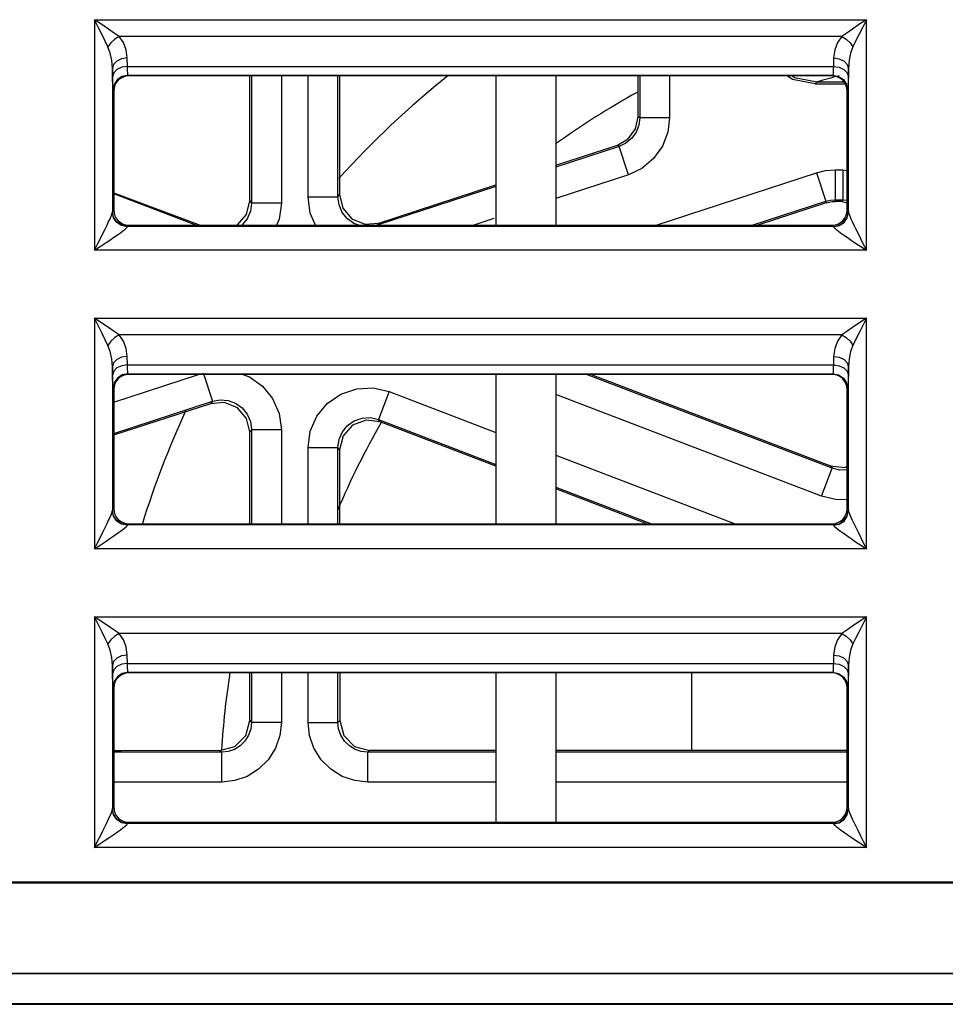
# Model space of a CAD drawing. Header units: millimetres. Extents: x 0 to 500, y 0 to 550.
# Tile 34 of 50: x 248 to 264, y 426 to 443. Entities that reach past the tile are written whole.
import ezdxf

# ---------------------------------------------------------------- set-up
doc = ezdxf.new("R2010")
doc.units = ezdxf.units.MM
doc.header["$LTSCALE"] = 35.851852
doc.layers.get('0').update_dxf_attribs({"linetype": 'CONTINUOUS'})

msp = doc.modelspace()

# ---------------------------------------------------------------- linework, layer by layer
at = {"color": 7, "linetype": 'CONTINUOUS'}
for p, q in [((249.635, 442.858), (249.635, 438.996)), ((249.703, 442.724), (249.635, 442.858)), ((249.759, 442.775), (249.635, 442.858)), ((249.635, 442.858), (262.561, 442.858)), ((249.869, 442.701), (249.759, 442.775)), ((262.437, 442.775), (262.327, 442.701)), ((262.561, 442.858), (262.437, 442.775)), ((262.561, 442.858), (262.494, 442.724)), ((262.561, 438.996), (262.561, 442.858)), ((249.763, 442.603), (249.703, 442.724)), ((249.816, 442.496), (249.763, 442.603)), ((249.966, 442.635), (249.869, 442.701)), ((250.048, 442.578), (249.966, 442.635)), ((262.231, 442.635), (262.148, 442.578)), ((262.327, 442.701), (262.231, 442.635)), ((262.433, 442.603), (262.381, 442.496)), ((262.494, 442.724), (262.433, 442.603)), ((249.861, 442.403), (249.816, 442.496)), ((249.908, 442.473), (249.861, 442.403)), ((249.973, 442.534), (249.908, 442.473)), ((250.048, 442.578), (249.973, 442.534)), ((250.119, 442.474), (250.048, 442.578)), ((262.148, 442.578), (250.048, 442.578)), ((250.167, 442.353), (250.119, 442.474)), ((262.077, 442.474), (262.03, 442.353)), ((262.148, 442.578), (262.077, 442.474)), ((262.148, 442.578), (262.223, 442.534)), ((262.223, 442.534), (262.289, 442.473)), ((262.289, 442.473), (262.336, 442.403)), ((262.381, 442.496), (262.336, 442.403)), ((249.899, 442.299), (249.861, 442.403)), ((249.925, 442.178), (249.899, 442.299)), ((250.185, 442.218), (250.167, 442.353)), ((262.03, 442.353), (262.011, 442.218)), ((262.297, 442.299), (262.271, 442.178)), ((262.336, 442.403), (262.297, 442.299)), ((249.935, 442.042), (249.925, 442.178)), ((249.955, 442.109), (249.935, 442.042)), ((250.01, 442.166), (249.955, 442.109)), ((250.09, 442.204), (250.01, 442.166)), ((250.185, 442.218), (250.09, 442.204)), ((250.188, 442.077), (250.185, 442.218)), ((262.011, 442.218), (262.009, 442.077)), ((262.011, 442.218), (262.106, 442.204)), ((262.106, 442.204), (262.187, 442.166)), ((262.187, 442.166), (262.241, 442.109)), ((262.241, 442.109), (262.261, 442.042)), ((262.271, 442.178), (262.261, 442.042)), ((249.938, 441.902), (249.935, 442.042)), ((249.935, 442.042), (249.935, 439.636)), ((249.958, 441.969), (249.938, 441.902)), ((250.012, 442.025), (249.958, 441.969)), ((250.093, 442.063), (250.012, 442.025)), ((250.188, 442.077), (250.093, 442.063)), ((250.189, 442.036), (250.188, 442.077)), ((250.188, 442.077), (262.009, 442.077)), ((250.19, 441.999), (250.189, 442.036)), ((250.192, 441.968), (250.19, 441.999)), ((250.194, 441.946), (250.192, 441.968)), ((250.195, 441.933), (250.194, 441.946)), ((262.003, 441.946), (262.001, 441.933)), ((262.004, 441.968), (262.003, 441.946)), ((262.006, 441.999), (262.004, 441.968)), ((262.007, 442.036), (262.006, 441.999)), ((262.009, 442.077), (262.007, 442.036)), ((262.009, 442.077), (262.104, 442.063)), ((262.104, 442.063), (262.184, 442.025)), ((262.184, 442.025), (262.239, 441.969)), ((262.239, 441.969), (262.259, 441.902)), ((262.261, 442.042), (262.259, 441.902)), ((262.261, 439.636), (262.261, 442.042)), ((249.939, 441.84), (249.938, 441.902)), ((249.94, 441.784), (249.939, 441.84)), ((249.942, 441.738), (249.94, 441.784)), ((250.02, 441.855), (249.966, 441.774)), ((250, 441.806), (249.977, 441.763)), ((250.032, 441.844), (250, 441.806)), ((250.101, 441.909), (250.02, 441.855)), ((250.069, 441.875), (250.032, 441.844)), ((250.113, 441.898), (250.069, 441.875)), ((250.197, 441.928), (250.101, 441.909)), ((250.159, 441.912), (250.113, 441.898)), ((250.208, 441.917), (250.159, 441.912)), ((250.197, 441.928), (250.195, 441.933)), ((250.208, 441.917), (250.197, 441.928)), ((250.197, 441.928), (262, 441.928)), ((261.988, 441.917), (250.208, 441.917)), ((252.237, 439.826), (252.237, 441.917)), ((252.265, 441.917), (252.265, 439.786)), ((252.764, 441.917), (252.764, 439.786)), ((253.212, 439.89), (253.212, 441.917)), ((253.712, 439.89), (253.712, 441.917)), ((253.739, 441.917), (253.74, 439.928)), ((256.358, 441.917), (256.358, 439.417)), ((257.358, 441.917), (257.358, 439.417)), ((258.737, 441.232), (258.737, 441.917)), ((258.765, 441.917), (258.765, 441.212)), ((259.264, 441.917), (259.264, 441.212)), ((261.324, 441.857), (261.233, 441.917)), ((261.323, 441.917), (261.36, 441.892)), ((261.703, 441.782), (261.324, 441.857)), ((261.36, 441.892), (261.739, 441.818)), ((261.703, 441.782), (261.739, 441.818)), ((261.703, 441.782), (262.238, 441.782)), ((261.739, 441.818), (262.186, 441.818)), ((262, 441.928), (261.988, 441.917)), ((262.037, 441.912), (261.988, 441.917)), ((262.001, 441.933), (262, 441.928)), ((262, 441.928), (262.095, 441.909)), ((262.084, 441.898), (262.037, 441.912)), ((262.127, 441.875), (262.084, 441.898)), ((262.095, 441.909), (262.176, 441.855)), ((262.165, 441.844), (262.127, 441.875)), ((262.196, 441.806), (262.165, 441.844)), ((262.176, 441.855), (262.23, 441.774)), ((262.219, 441.763), (262.196, 441.806)), ((262.256, 441.785), (262.254, 441.739)), ((262.257, 441.84), (262.256, 441.785)), ((262.259, 441.902), (262.257, 441.84)), ((249.944, 441.705), (249.942, 441.738)), ((249.945, 441.685), (249.944, 441.705)), ((249.947, 441.678), (249.945, 441.685)), ((249.966, 441.774), (249.947, 441.678)), ((249.958, 441.667), (249.947, 441.678)), ((249.963, 441.716), (249.958, 441.667)), ((249.958, 441.667), (249.958, 439.667)), ((249.977, 441.763), (249.963, 441.716)), ((262.233, 441.716), (262.219, 441.763)), ((262.23, 441.774), (262.25, 441.678)), ((262.238, 441.667), (262.233, 441.716)), ((262.25, 441.678), (262.238, 441.667)), ((262.238, 439.667), (262.238, 441.667)), ((262.251, 441.685), (262.25, 441.678)), ((262.253, 441.705), (262.251, 441.685)), ((262.254, 441.739), (262.253, 441.705)), ((258.694, 441.029), (258.737, 441.232)), ((258.765, 441.212), (258.737, 441.232)), ((258.765, 441.212), (258.75, 441.094)), ((259.264, 441.212), (258.765, 441.212)), ((259.264, 441.212), (259.236, 440.975)), ((258.572, 440.861), (258.694, 441.029)), ((258.706, 440.977), (258.631, 440.872)), ((258.75, 441.094), (258.706, 440.977)), ((259.236, 440.975), (259.147, 440.742)), ((258.392, 440.757), (258.572, 440.861)), ((258.533, 440.79), (258.42, 440.737)), ((258.631, 440.872), (258.533, 440.79)), ((257.358, 440.42), (258.392, 440.757)), ((258.42, 440.737), (257.358, 440.391)), ((258.42, 440.737), (258.392, 440.757)), ((258.575, 440.262), (258.42, 440.737)), ((259.147, 440.742), (258.998, 440.533)), ((258.998, 440.533), (258.801, 440.368)), ((258.801, 440.368), (258.575, 440.262)), ((259.04, 439.417), (261.728, 440.294)), ((261.728, 440.294), (261.879, 440.33)), ((261.728, 440.294), (261.883, 439.818)), ((261.879, 440.33), (262.038, 440.343)), ((262.038, 440.343), (262.038, 439.843)), ((262.038, 440.343), (262.165, 440.343)), ((262.165, 440.343), (262.165, 439.843)), ((262.165, 440.343), (262.238, 440.335)), ((258.575, 440.262), (257.358, 439.865)), ((256.358, 440.064), (254.367, 439.415)), ((254.395, 439.453), (256.358, 440.093)), ((249.958, 439.961), (251.405, 439.417)), ((251.33, 439.417), (249.958, 439.941)), ((252.18, 439.593), (252.237, 439.826)), ((252.237, 439.826), (252.265, 439.786)), ((253.249, 439.62), (253.212, 439.89)), ((253.212, 439.89), (253.712, 439.89)), ((253.712, 439.89), (253.74, 439.928)), ((253.73, 439.755), (253.712, 439.89)), ((253.74, 439.928), (253.794, 439.701)), ((260.651, 439.417), (261.883, 439.818)), ((261.883, 439.818), (261.958, 439.837)), ((261.887, 439.791), (261.883, 439.818)), ((261.887, 439.791), (261.938, 439.804)), ((261.938, 439.804), (261.99, 439.813)), ((261.958, 439.837), (262.038, 439.843)), ((261.99, 439.813), (262.042, 439.815)), ((262.042, 439.815), (262.038, 439.843)), ((262.038, 439.843), (262.165, 439.843)), ((262.137, 439.815), (262.042, 439.815)), ((262.165, 439.843), (262.137, 439.815)), ((262.269, 439.78), (262.137, 439.815)), ((262.165, 439.843), (262.238, 439.835)), ((249.933, 439.621), (249.935, 439.636)), ((249.935, 439.636), (249.936, 439.641)), ((249.955, 439.542), (249.935, 439.636)), ((249.936, 439.641), (249.937, 439.644)), ((249.937, 439.646), (249.958, 439.667)), ((249.937, 439.644), (249.937, 439.646)), ((249.956, 439.55), (249.937, 439.646)), ((249.958, 439.667), (249.963, 439.618)), ((252.246, 439.651), (252.191, 439.524)), ((252.265, 439.786), (252.246, 439.651)), ((252.764, 439.786), (252.265, 439.786)), ((252.764, 439.786), (252.727, 439.515)), ((253.785, 439.63), (253.73, 439.755)), ((253.794, 439.701), (253.947, 439.523)), ((261.887, 439.791), (260.741, 439.417)), ((262.233, 439.618), (262.238, 439.667)), ((262.238, 439.667), (262.259, 439.646)), ((262.24, 439.55), (262.259, 439.646)), ((262.242, 439.542), (262.261, 439.636)), ((262.259, 439.646), (262.26, 439.644)), ((262.26, 439.644), (262.26, 439.641)), ((262.26, 439.641), (262.261, 439.636)), ((262.261, 439.636), (262.264, 439.621)), ((249.845, 439.418), (249.872, 439.476)), ((249.872, 439.476), (249.895, 439.525)), ((249.895, 439.525), (249.912, 439.566)), ((249.912, 439.566), (249.925, 439.598)), ((249.925, 439.598), (249.933, 439.621)), ((250.009, 439.462), (249.955, 439.542)), ((250.01, 439.469), (249.956, 439.55)), ((249.963, 439.618), (249.977, 439.571)), ((249.977, 439.571), (250, 439.528)), ((250, 439.528), (250.032, 439.49)), ((250.091, 439.415), (250.01, 439.469)), ((250.032, 439.49), (250.069, 439.459)), ((252.022, 439.417), (252.18, 439.593)), ((252.191, 439.524), (252.104, 439.418)), ((252.727, 439.515), (252.684, 439.417)), ((253.338, 439.417), (253.249, 439.62)), ((253.87, 439.525), (253.785, 439.63)), ((253.979, 439.447), (253.87, 439.525)), ((253.947, 439.523), (254.164, 439.434)), ((256.322, 439.527), (255.985, 439.417)), ((262.105, 439.415), (262.186, 439.469)), ((262.127, 439.459), (262.165, 439.49)), ((262.165, 439.49), (262.196, 439.528)), ((262.186, 439.469), (262.24, 439.55)), ((262.188, 439.462), (262.242, 439.542)), ((262.196, 439.528), (262.219, 439.571)), ((262.219, 439.571), (262.233, 439.618)), ((262.264, 439.621), (262.272, 439.598)), ((262.272, 439.598), (262.284, 439.566)), ((262.284, 439.566), (262.302, 439.525)), ((262.302, 439.525), (262.324, 439.476)), ((262.324, 439.476), (262.352, 439.418)), ((249.775, 439.275), (249.812, 439.351)), ((249.812, 439.351), (249.845, 439.418)), ((250.09, 439.409), (250.009, 439.462)), ((250.069, 439.459), (250.113, 439.436)), ((250.07, 439.291), (250.111, 439.322)), ((250.185, 439.39), (250.09, 439.409)), ((250.187, 439.396), (250.091, 439.415)), ((250.111, 439.322), (250.143, 439.346)), ((250.113, 439.436), (250.159, 439.421)), ((250.143, 439.346), (250.166, 439.366)), ((250.159, 439.421), (250.208, 439.417)), ((250.166, 439.366), (250.18, 439.381)), ((250.18, 439.381), (250.185, 439.39)), ((250.185, 439.39), (250.186, 439.393)), ((250.186, 439.393), (250.187, 439.395)), ((250.187, 439.396), (250.208, 439.417)), ((250.187, 439.395), (250.187, 439.396)), ((262.009, 439.396), (250.187, 439.396)), ((250.208, 439.417), (261.988, 439.417)), ((252.104, 439.418), (252.102, 439.417)), ((254.063, 439.417), (253.979, 439.447)), ((254.164, 439.434), (254.395, 439.453)), ((254.368, 439.417), (254.395, 439.453)), ((261.988, 439.417), (262.037, 439.421)), ((261.988, 439.417), (262.009, 439.396)), ((262.009, 439.396), (262.105, 439.415)), ((262.009, 439.396), (262.01, 439.395)), ((262.01, 439.395), (262.01, 439.393)), ((262.01, 439.393), (262.011, 439.39)), ((262.011, 439.39), (262.107, 439.409)), ((262.011, 439.39), (262.016, 439.381)), ((262.016, 439.381), (262.03, 439.366)), ((262.03, 439.366), (262.054, 439.346)), ((262.037, 439.421), (262.084, 439.436)), ((262.054, 439.346), (262.086, 439.322)), ((262.084, 439.436), (262.127, 439.459)), ((262.086, 439.322), (262.127, 439.291)), ((262.107, 439.409), (262.188, 439.462)), ((262.352, 439.418), (262.384, 439.351)), ((262.384, 439.351), (262.421, 439.275)), ((249.687, 439.098), (249.733, 439.191)), ((249.733, 439.191), (249.775, 439.275)), ((249.815, 439.116), (249.892, 439.168)), ((249.892, 439.168), (249.96, 439.214)), ((249.96, 439.214), (250.019, 439.256)), ((250.019, 439.256), (250.07, 439.291)), ((262.127, 439.291), (262.177, 439.256)), ((262.177, 439.256), (262.237, 439.214)), ((262.237, 439.214), (262.305, 439.168)), ((262.305, 439.168), (262.381, 439.116)), ((262.421, 439.275), (262.463, 439.191)), ((262.463, 439.191), (262.509, 439.098)), ((249.635, 438.996), (249.687, 439.098)), ((249.635, 438.996), (249.73, 439.059)), ((262.561, 438.996), (249.635, 438.996)), ((249.73, 439.059), (249.815, 439.116)), ((262.381, 439.116), (262.467, 439.059)), ((262.467, 439.059), (262.561, 438.996)), ((262.509, 439.098), (262.561, 438.996)), ((249.635, 437.858), (249.635, 433.996)), ((249.703, 437.724), (249.635, 437.858)), ((249.759, 437.775), (249.635, 437.858)), ((249.635, 437.858), (262.561, 437.858)), ((262.561, 437.858), (262.437, 437.775)), ((262.561, 437.858), (262.494, 437.724)), ((262.561, 433.996), (262.561, 437.858)), ((249.763, 437.603), (249.703, 437.724)), ((249.869, 437.701), (249.759, 437.775)), ((249.966, 437.635), (249.869, 437.701)), ((262.327, 437.701), (262.231, 437.635)), ((262.437, 437.775), (262.327, 437.701)), ((262.494, 437.724), (262.433, 437.603)), ((249.816, 437.496), (249.763, 437.603)), ((249.861, 437.403), (249.816, 437.496)), ((249.973, 437.534), (249.908, 437.473)), ((250.048, 437.578), (249.966, 437.635)), ((250.048, 437.578), (249.973, 437.534)), ((250.119, 437.474), (250.048, 437.578)), ((262.148, 437.578), (250.048, 437.578)), ((262.148, 437.578), (262.077, 437.474)), ((262.231, 437.635), (262.148, 437.578)), ((262.148, 437.578), (262.223, 437.534)), ((262.223, 437.534), (262.289, 437.473)), ((262.381, 437.496), (262.336, 437.403)), ((262.433, 437.603), (262.381, 437.496)), ((249.908, 437.473), (249.861, 437.403)), ((249.899, 437.299), (249.861, 437.403)), ((250.167, 437.353), (250.119, 437.474)), ((250.185, 437.218), (250.167, 437.353)), ((262.03, 437.353), (262.011, 437.218)), ((262.077, 437.474), (262.03, 437.353)), ((262.289, 437.473), (262.336, 437.403)), ((262.336, 437.403), (262.297, 437.299)), ((249.925, 437.178), (249.899, 437.299)), ((249.935, 437.042), (249.925, 437.178)), ((250.01, 437.166), (249.955, 437.109)), ((250.09, 437.204), (250.01, 437.166)), ((250.185, 437.218), (250.09, 437.204)), ((250.188, 437.077), (250.185, 437.218)), ((262.011, 437.218), (262.009, 437.077)), ((262.011, 437.218), (262.106, 437.204)), ((262.106, 437.204), (262.187, 437.166)), ((262.187, 437.166), (262.241, 437.109)), ((262.271, 437.178), (262.261, 437.042)), ((262.297, 437.299), (262.271, 437.178)), ((249.955, 437.109), (249.935, 437.042)), ((249.938, 436.902), (249.935, 437.042)), ((249.935, 437.042), (249.935, 434.636)), ((250.012, 437.025), (249.958, 436.969)), ((250.093, 437.063), (250.012, 437.025)), ((250.188, 437.077), (250.093, 437.063)), ((250.189, 437.036), (250.188, 437.077)), ((250.188, 437.077), (262.009, 437.077)), ((250.19, 436.999), (250.189, 437.036)), ((250.192, 436.968), (250.19, 436.999)), ((262.006, 436.999), (262.004, 436.968)), ((262.007, 437.036), (262.006, 436.999)), ((262.009, 437.077), (262.007, 437.036)), ((262.009, 437.077), (262.104, 437.063)), ((262.104, 437.063), (262.184, 437.025)), ((262.184, 437.025), (262.239, 436.969)), ((262.241, 437.109), (262.261, 437.042)), ((262.261, 437.042), (262.259, 436.902)), ((262.261, 434.636), (262.261, 437.042)), ((249.958, 436.969), (249.938, 436.902)), ((249.939, 436.84), (249.938, 436.902)), ((249.94, 436.784), (249.939, 436.84)), ((249.958, 436.454), (251.377, 436.917)), ((250.02, 436.855), (249.966, 436.774)), ((250.032, 436.844), (250, 436.806)), ((250.101, 436.909), (250.02, 436.855)), ((250.069, 436.875), (250.032, 436.844)), ((250.113, 436.898), (250.069, 436.875)), ((250.197, 436.928), (250.101, 436.909)), ((250.159, 436.912), (250.113, 436.898)), ((250.208, 436.917), (250.159, 436.912)), ((250.194, 436.946), (250.192, 436.968)), ((250.195, 436.933), (250.194, 436.946)), ((250.197, 436.928), (250.195, 436.933)), ((250.208, 436.917), (250.197, 436.928)), ((250.197, 436.928), (262, 436.928)), ((261.988, 436.917), (250.208, 436.917)), ((251.455, 436.942), (251.61, 436.467)), ((252.12, 436.917), (252.229, 436.877)), ((252.229, 436.877), (252.448, 436.722)), ((256.358, 436.917), (256.358, 434.417)), ((257.358, 436.917), (257.358, 434.417)), ((261.986, 435.346), (257.874, 436.917)), ((257.953, 436.917), (261.958, 435.387)), ((262, 436.928), (261.988, 436.917)), ((262.037, 436.912), (261.988, 436.917)), ((262.001, 436.933), (262, 436.928)), ((262, 436.928), (262.095, 436.909)), ((262.003, 436.946), (262.001, 436.933)), ((262.004, 436.968), (262.003, 436.946)), ((262.084, 436.898), (262.037, 436.912)), ((262.127, 436.875), (262.084, 436.898)), ((262.095, 436.909), (262.176, 436.855)), ((262.165, 436.844), (262.127, 436.875)), ((262.196, 436.806), (262.165, 436.844)), ((262.176, 436.855), (262.23, 436.774)), ((262.239, 436.969), (262.259, 436.902)), ((262.257, 436.84), (262.256, 436.785)), ((262.259, 436.902), (262.257, 436.84)), ((249.942, 436.738), (249.94, 436.784)), ((249.944, 436.705), (249.942, 436.738)), ((249.945, 436.685), (249.944, 436.705)), ((249.947, 436.678), (249.945, 436.685)), ((249.966, 436.774), (249.947, 436.678)), ((249.958, 436.667), (249.947, 436.678)), ((249.963, 436.716), (249.958, 436.667)), ((249.958, 436.667), (249.958, 434.667)), ((249.977, 436.763), (249.963, 436.716)), ((250, 436.806), (249.977, 436.763)), ((252.448, 436.722), (252.618, 436.512)), ((253.761, 436.588), (254.026, 436.678)), ((254.026, 436.678), (254.304, 436.692)), ((254.304, 436.692), (254.569, 436.63)), ((262.219, 436.763), (262.196, 436.806)), ((262.233, 436.716), (262.219, 436.763)), ((262.23, 436.774), (262.25, 436.678)), ((262.238, 436.667), (262.233, 436.716)), ((262.25, 436.678), (262.238, 436.667)), ((262.238, 434.667), (262.238, 436.667)), ((262.251, 436.685), (262.25, 436.678)), ((262.253, 436.705), (262.251, 436.685)), ((262.254, 436.739), (262.253, 436.705)), ((262.256, 436.785), (262.254, 436.739)), ((252.618, 436.512), (252.727, 436.262)), ((253.534, 436.431), (253.761, 436.588)), ((254.569, 436.63), (254.39, 436.163)), ((254.569, 436.63), (256.358, 435.946)), ((261.808, 434.879), (257.358, 436.579)), ((249.958, 435.928), (251.61, 436.467)), ((249.958, 435.907), (251.581, 436.428)), ((251.812, 436.447), (251.573, 436.427)), ((251.61, 436.467), (251.581, 436.428)), ((251.61, 436.467), (251.738, 436.491)), ((251.738, 436.491), (251.871, 436.48)), ((252.029, 436.358), (251.812, 436.447)), ((251.871, 436.48), (251.997, 436.434)), ((251.997, 436.434), (252.106, 436.357)), ((252.182, 436.18), (252.029, 436.358)), ((252.106, 436.357), (252.192, 436.252)), ((253.36, 436.219), (253.534, 436.431)), ((252.236, 435.953), (252.182, 436.18)), ((252.192, 436.252), (252.246, 436.127)), ((252.727, 436.262), (252.764, 435.992)), ((253.249, 435.966), (253.36, 436.219)), ((253.986, 436.142), (254.119, 436.187)), ((254.119, 436.187), (254.258, 436.194)), ((254.258, 436.194), (254.39, 436.163)), ((252.246, 436.127), (252.265, 435.992)), ((253.786, 435.958), (253.873, 436.064)), ((253.958, 436.068), (253.797, 435.888)), ((253.873, 436.064), (253.986, 436.142)), ((254.183, 436.152), (253.958, 436.068)), ((254.418, 436.122), (254.183, 436.152)), ((254.418, 436.122), (254.39, 436.163)), ((254.39, 436.163), (256.358, 435.411)), ((256.358, 435.381), (254.418, 436.122)), ((252.265, 435.992), (252.236, 435.953)), ((252.236, 434.417), (252.236, 435.953)), ((252.265, 435.992), (252.265, 434.417)), ((252.764, 435.992), (252.265, 435.992)), ((252.764, 435.992), (252.764, 434.417)), ((253.212, 435.696), (253.249, 435.966)), ((253.73, 435.831), (253.786, 435.958)), ((253.797, 435.888), (253.74, 435.655)), ((253.212, 434.417), (253.212, 435.696)), ((253.212, 435.696), (253.712, 435.696)), ((253.712, 435.696), (253.73, 435.831)), ((253.712, 434.417), (253.712, 435.696)), ((253.74, 435.655), (253.712, 435.696)), ((253.74, 435.655), (253.74, 434.417)), ((257.358, 435.564), (260.363, 434.417)), ((261.808, 434.879), (261.986, 435.346)), ((261.958, 435.387), (261.986, 435.346)), ((261.958, 435.387), (262.194, 435.357)), ((262.119, 435.315), (261.986, 435.346)), ((262.194, 435.357), (262.238, 435.374)), ((262.238, 435.321), (262.119, 435.315)), ((257.358, 435.029), (258.962, 434.417)), ((258.882, 434.417), (257.358, 434.999)), ((262.072, 434.817), (261.808, 434.879)), ((262.231, 434.825), (262.072, 434.817)), ((249.872, 434.476), (249.895, 434.525)), ((249.895, 434.525), (249.912, 434.566)), ((249.912, 434.566), (249.925, 434.598)), ((249.925, 434.598), (249.933, 434.621)), ((249.933, 434.621), (249.935, 434.636)), ((249.935, 434.636), (249.936, 434.641)), ((249.955, 434.542), (249.935, 434.636)), ((249.936, 434.641), (249.937, 434.644)), ((249.937, 434.646), (249.958, 434.667)), ((249.937, 434.644), (249.937, 434.646)), ((249.956, 434.55), (249.937, 434.646)), ((250.009, 434.462), (249.955, 434.542)), ((250.01, 434.469), (249.956, 434.55)), ((249.958, 434.667), (249.963, 434.618)), ((249.963, 434.618), (249.977, 434.571)), ((249.977, 434.571), (250, 434.528)), ((250, 434.528), (250.032, 434.49)), ((262.165, 434.49), (262.196, 434.528)), ((262.186, 434.469), (262.24, 434.55)), ((262.188, 434.462), (262.242, 434.542)), ((262.196, 434.528), (262.219, 434.571)), ((262.219, 434.571), (262.233, 434.618)), ((262.233, 434.618), (262.238, 434.667)), ((262.238, 434.667), (262.259, 434.646)), ((262.24, 434.55), (262.259, 434.646)), ((262.242, 434.542), (262.261, 434.636)), ((262.259, 434.646), (262.26, 434.644)), ((262.26, 434.644), (262.26, 434.641)), ((262.26, 434.641), (262.261, 434.636)), ((262.261, 434.636), (262.264, 434.621)), ((262.264, 434.621), (262.272, 434.598)), ((262.272, 434.598), (262.284, 434.566)), ((262.284, 434.566), (262.302, 434.525)), ((262.302, 434.525), (262.324, 434.476)), ((249.812, 434.351), (249.845, 434.418)), ((249.845, 434.418), (249.872, 434.476)), ((250.09, 434.409), (250.009, 434.462)), ((250.091, 434.415), (250.01, 434.469)), ((250.032, 434.49), (250.069, 434.459)), ((250.069, 434.459), (250.113, 434.436)), ((250.185, 434.39), (250.09, 434.409)), ((250.187, 434.396), (250.091, 434.415)), ((250.113, 434.436), (250.159, 434.421)), ((250.143, 434.346), (250.166, 434.366)), ((250.159, 434.421), (250.208, 434.417)), ((250.166, 434.366), (250.18, 434.381)), ((250.18, 434.381), (250.185, 434.39)), ((250.185, 434.39), (250.186, 434.393)), ((250.186, 434.393), (250.187, 434.395)), ((250.187, 434.396), (250.208, 434.417)), ((250.187, 434.395), (250.187, 434.396)), ((262.009, 434.396), (250.187, 434.396)), ((250.208, 434.417), (261.988, 434.417)), ((261.988, 434.417), (262.037, 434.421)), ((261.988, 434.417), (262.009, 434.396)), ((262.009, 434.396), (262.105, 434.415)), ((262.009, 434.396), (262.01, 434.395)), ((262.01, 434.395), (262.01, 434.393)), ((262.01, 434.393), (262.011, 434.39)), ((262.011, 434.39), (262.107, 434.409)), ((262.011, 434.39), (262.016, 434.381)), ((262.016, 434.381), (262.03, 434.366)), ((262.03, 434.366), (262.054, 434.346)), ((262.037, 434.421), (262.084, 434.436)), ((262.084, 434.436), (262.127, 434.459)), ((262.105, 434.415), (262.186, 434.469)), ((262.107, 434.409), (262.188, 434.462)), ((262.127, 434.459), (262.165, 434.49)), ((262.324, 434.476), (262.352, 434.418)), ((262.352, 434.418), (262.384, 434.351)), ((249.733, 434.191), (249.775, 434.275)), ((249.775, 434.275), (249.812, 434.351)), ((249.892, 434.168), (249.96, 434.214)), ((249.96, 434.214), (250.019, 434.256)), ((250.019, 434.256), (250.07, 434.291)), ((250.07, 434.291), (250.111, 434.322)), ((250.111, 434.322), (250.143, 434.346)), ((262.054, 434.346), (262.086, 434.322)), ((262.086, 434.322), (262.127, 434.291)), ((262.127, 434.291), (262.177, 434.256)), ((262.177, 434.256), (262.237, 434.214)), ((262.237, 434.214), (262.305, 434.168)), ((262.384, 434.351), (262.421, 434.275)), ((262.421, 434.275), (262.463, 434.191)), ((249.635, 433.996), (249.687, 434.098)), ((249.635, 433.996), (249.73, 434.059)), ((249.687, 434.098), (249.733, 434.191)), ((249.73, 434.059), (249.815, 434.116)), ((249.815, 434.116), (249.892, 434.168)), ((262.305, 434.168), (262.381, 434.116)), ((262.381, 434.116), (262.467, 434.059)), ((262.463, 434.191), (262.509, 434.098)), ((262.467, 434.059), (262.561, 433.996)), ((262.509, 434.098), (262.561, 433.996)), ((262.561, 433.996), (249.635, 433.996)), ((249.635, 432.858), (249.635, 428.996)), ((249.703, 432.724), (249.635, 432.858)), ((249.759, 432.775), (249.635, 432.858)), ((249.635, 432.858), (262.561, 432.858)), ((249.763, 432.603), (249.703, 432.724)), ((249.869, 432.701), (249.759, 432.775)), ((262.437, 432.775), (262.327, 432.701)), ((262.494, 432.724), (262.433, 432.603)), ((262.561, 432.858), (262.437, 432.775)), ((262.561, 432.858), (262.494, 432.724)), ((262.561, 428.996), (262.561, 432.858)), ((249.816, 432.496), (249.763, 432.603)), ((249.966, 432.635), (249.869, 432.701)), ((250.048, 432.578), (249.966, 432.635)), ((250.048, 432.578), (249.973, 432.534)), ((250.119, 432.474), (250.048, 432.578)), ((262.148, 432.578), (250.048, 432.578)), ((262.148, 432.578), (262.077, 432.474)), ((262.231, 432.635), (262.148, 432.578)), ((262.148, 432.578), (262.223, 432.534)), ((262.327, 432.701), (262.231, 432.635)), ((262.433, 432.603), (262.381, 432.496)), ((249.861, 432.403), (249.816, 432.496)), ((249.908, 432.473), (249.861, 432.403)), ((249.899, 432.299), (249.861, 432.403)), ((249.973, 432.534), (249.908, 432.473)), ((250.167, 432.353), (250.119, 432.474)), ((262.077, 432.474), (262.03, 432.353)), ((262.223, 432.534), (262.289, 432.473)), ((262.289, 432.473), (262.336, 432.403)), ((262.336, 432.403), (262.297, 432.299)), ((262.381, 432.496), (262.336, 432.403)), ((249.925, 432.178), (249.899, 432.299)), ((250.185, 432.218), (250.09, 432.204)), ((250.185, 432.218), (250.167, 432.353)), ((250.188, 432.077), (250.185, 432.218)), ((262.011, 432.218), (262.009, 432.077)), ((262.03, 432.353), (262.011, 432.218)), ((262.011, 432.218), (262.106, 432.204)), ((262.297, 432.299), (262.271, 432.178)), ((249.935, 432.042), (249.925, 432.178)), ((249.955, 432.109), (249.935, 432.042)), ((250.01, 432.166), (249.955, 432.109)), ((250.09, 432.204), (250.01, 432.166)), ((250.093, 432.063), (250.012, 432.025)), ((250.188, 432.077), (250.093, 432.063)), ((250.189, 432.036), (250.188, 432.077)), ((250.188, 432.077), (262.009, 432.077)), ((262.009, 432.077), (262.007, 432.036)), ((262.009, 432.077), (262.104, 432.063)), ((262.104, 432.063), (262.184, 432.025)), ((262.106, 432.204), (262.187, 432.166)), ((262.187, 432.166), (262.241, 432.109)), ((262.241, 432.109), (262.261, 432.042)), ((262.271, 432.178), (262.261, 432.042)), ((249.938, 431.902), (249.935, 432.042)), ((249.935, 432.042), (249.935, 429.636)), ((249.958, 431.969), (249.938, 431.902)), ((249.939, 431.84), (249.938, 431.902)), ((250.012, 432.025), (249.958, 431.969)), ((250.101, 431.909), (250.02, 431.855)), ((250.113, 431.898), (250.069, 431.875)), ((250.197, 431.928), (250.101, 431.909)), ((250.159, 431.912), (250.113, 431.898)), ((250.208, 431.917), (250.159, 431.912)), ((250.19, 431.999), (250.189, 432.036)), ((250.192, 431.968), (250.19, 431.999)), ((250.194, 431.946), (250.192, 431.968)), ((250.195, 431.933), (250.194, 431.946)), ((250.197, 431.928), (250.195, 431.933)), ((250.208, 431.917), (250.197, 431.928)), ((250.197, 431.928), (262, 431.928)), ((261.988, 431.917), (250.208, 431.917)), ((252.236, 431.119), (252.236, 431.917)), ((252.265, 431.917), (252.265, 431.09)), ((252.764, 431.917), (252.764, 431.09)), ((253.212, 431.09), (253.212, 431.917)), ((253.712, 431.09), (253.712, 431.917)), ((253.741, 431.917), (253.741, 431.119)), ((256.358, 431.917), (256.358, 429.417)), ((257.358, 431.917), (257.358, 429.417)), ((259.633, 431.917), (259.633, 430.623)), ((262, 431.928), (261.988, 431.917)), ((262.037, 431.912), (261.988, 431.917)), ((262.001, 431.933), (262, 431.928)), ((262, 431.928), (262.095, 431.909)), ((262.003, 431.946), (262.001, 431.933)), ((262.004, 431.968), (262.003, 431.946)), ((262.006, 431.999), (262.004, 431.968)), ((262.007, 432.036), (262.006, 431.999)), ((262.084, 431.898), (262.037, 431.912)), ((262.127, 431.875), (262.084, 431.898)), ((262.095, 431.909), (262.176, 431.855)), ((262.184, 432.025), (262.239, 431.969)), ((262.239, 431.969), (262.259, 431.902)), ((262.259, 431.902), (262.257, 431.84)), ((262.261, 432.042), (262.259, 431.902)), ((262.261, 429.636), (262.261, 432.042)), ((249.94, 431.784), (249.939, 431.84)), ((249.942, 431.738), (249.94, 431.784)), ((249.944, 431.705), (249.942, 431.738)), ((249.966, 431.774), (249.947, 431.678)), ((249.977, 431.763), (249.963, 431.716)), ((250.02, 431.855), (249.966, 431.774)), ((250, 431.806), (249.977, 431.763)), ((250.032, 431.844), (250, 431.806)), ((250.069, 431.875), (250.032, 431.844)), ((262.165, 431.844), (262.127, 431.875)), ((262.196, 431.806), (262.165, 431.844)), ((262.176, 431.855), (262.23, 431.774)), ((262.219, 431.763), (262.196, 431.806)), ((262.233, 431.716), (262.219, 431.763)), ((262.23, 431.774), (262.25, 431.678)), ((262.254, 431.739), (262.253, 431.705)), ((262.256, 431.785), (262.254, 431.739)), ((262.257, 431.84), (262.256, 431.785)), ((249.945, 431.685), (249.944, 431.705)), ((249.947, 431.678), (249.945, 431.685)), ((249.958, 431.667), (249.947, 431.678)), ((249.963, 431.716), (249.958, 431.667)), ((249.958, 431.667), (249.958, 429.667)), ((262.238, 431.667), (262.233, 431.716)), ((262.25, 431.678), (262.238, 431.667)), ((262.238, 429.667), (262.238, 431.667)), ((262.251, 431.685), (262.25, 431.678)), ((262.253, 431.705), (262.251, 431.685)), ((252.168, 430.868), (252.236, 431.119)), ((252.236, 431.119), (252.265, 431.09)), ((252.265, 431.09), (252.252, 430.98)), ((252.764, 431.09), (252.265, 431.09)), ((252.764, 431.09), (252.74, 430.871)), ((253.236, 430.871), (253.212, 431.09)), ((253.212, 431.09), (253.712, 431.09)), ((253.712, 431.09), (253.741, 431.119)), ((253.724, 430.98), (253.712, 431.09)), ((253.741, 431.119), (253.809, 430.868)), ((252.252, 430.98), (252.216, 430.874)), ((253.761, 430.874), (253.724, 430.98)), ((251.985, 430.686), (252.168, 430.868)), ((252.155, 430.777), (252.074, 430.697)), ((252.216, 430.874), (252.155, 430.777)), ((252.74, 430.871), (252.666, 430.658)), ((253.31, 430.658), (253.236, 430.871)), ((253.822, 430.777), (253.761, 430.874)), ((253.809, 430.868), (253.991, 430.686)), ((253.903, 430.697), (253.822, 430.777)), ((250.08, 430.611), (249.958, 430.611)), ((251.765, 430.59), (249.958, 430.59)), ((251.736, 430.621), (250.08, 430.611)), ((251.736, 430.619), (251.985, 430.686)), ((251.736, 430.619), (251.765, 430.59)), ((251.874, 430.602), (251.765, 430.59)), ((251.765, 430.09), (251.765, 430.59)), ((251.978, 430.638), (251.874, 430.602)), ((252.074, 430.697), (251.978, 430.638)), ((252.666, 430.658), (252.545, 430.465)), ((253.432, 430.465), (253.31, 430.658)), ((253.998, 430.638), (253.903, 430.697)), ((253.991, 430.686), (254.241, 430.619)), ((254.103, 430.602), (253.998, 430.638)), ((254.212, 430.59), (254.103, 430.602)), ((254.212, 430.59), (254.241, 430.619)), ((254.212, 430.09), (254.212, 430.59)), ((256.358, 430.59), (254.212, 430.59)), ((254.241, 430.623), (256.358, 430.623)), ((257.358, 430.623), (262.238, 430.623)), ((262.238, 430.59), (257.358, 430.59)), ((252.545, 430.465), (252.382, 430.304)), ((253.594, 430.304), (253.432, 430.465)), ((252.382, 430.304), (252.191, 430.186)), ((253.785, 430.186), (253.594, 430.304)), ((251.765, 430.09), (249.958, 430.09)), ((251.983, 430.115), (251.765, 430.09)), ((252.191, 430.186), (251.983, 430.115)), ((253.994, 430.115), (253.785, 430.186)), ((254.212, 430.09), (253.994, 430.115)), ((256.358, 430.09), (254.212, 430.09)), ((262.238, 430.09), (257.358, 430.09)), ((249.912, 429.566), (249.925, 429.598)), ((249.925, 429.598), (249.933, 429.621)), ((249.933, 429.621), (249.935, 429.636)), ((249.935, 429.636), (249.936, 429.641)), ((249.955, 429.542), (249.935, 429.636)), ((249.936, 429.641), (249.937, 429.644)), ((249.937, 429.646), (249.958, 429.667)), ((249.937, 429.644), (249.937, 429.646)), ((249.956, 429.55), (249.937, 429.646)), ((249.958, 429.667), (249.963, 429.618)), ((249.963, 429.618), (249.977, 429.571)), ((262.219, 429.571), (262.233, 429.618)), ((262.233, 429.618), (262.238, 429.667)), ((262.238, 429.667), (262.259, 429.646)), ((262.24, 429.55), (262.259, 429.646)), ((262.242, 429.542), (262.261, 429.636)), ((262.259, 429.646), (262.26, 429.644)), ((262.26, 429.644), (262.26, 429.641)), ((262.26, 429.641), (262.261, 429.636)), ((262.261, 429.636), (262.264, 429.621)), ((262.264, 429.621), (262.272, 429.598)), ((262.272, 429.598), (262.284, 429.566)), ((249.812, 429.351), (249.845, 429.418)), ((249.845, 429.418), (249.872, 429.476)), ((249.872, 429.476), (249.895, 429.525)), ((249.895, 429.525), (249.912, 429.566)), ((250.009, 429.462), (249.955, 429.542)), ((250.01, 429.469), (249.956, 429.55)), ((249.977, 429.571), (250, 429.528)), ((250, 429.528), (250.032, 429.49)), ((250.09, 429.409), (250.009, 429.462)), ((250.091, 429.415), (250.01, 429.469)), ((250.032, 429.49), (250.069, 429.459)), ((250.069, 429.459), (250.113, 429.436)), ((250.187, 429.396), (250.091, 429.415)), ((250.113, 429.436), (250.159, 429.421)), ((250.159, 429.421), (250.208, 429.417)), ((250.187, 429.396), (250.208, 429.417)), ((250.208, 429.417), (261.988, 429.417)), ((261.988, 429.417), (262.037, 429.421)), ((261.988, 429.417), (262.009, 429.396)), ((262.009, 429.396), (262.105, 429.415)), ((262.037, 429.421), (262.084, 429.436)), ((262.084, 429.436), (262.127, 429.459)), ((262.105, 429.415), (262.186, 429.469)), ((262.107, 429.409), (262.188, 429.462)), ((262.127, 429.459), (262.165, 429.49)), ((262.165, 429.49), (262.196, 429.528)), ((262.186, 429.469), (262.24, 429.55)), ((262.188, 429.462), (262.242, 429.542)), ((262.196, 429.528), (262.219, 429.571)), ((262.284, 429.566), (262.302, 429.525)), ((262.302, 429.525), (262.324, 429.476)), ((262.324, 429.476), (262.352, 429.418)), ((262.352, 429.418), (262.384, 429.351)), ((249.733, 429.191), (249.775, 429.275)), ((249.775, 429.275), (249.812, 429.351)), ((249.96, 429.214), (250.019, 429.256)), ((250.019, 429.256), (250.07, 429.291)), ((250.07, 429.291), (250.111, 429.322)), ((250.185, 429.39), (250.09, 429.409)), ((250.111, 429.322), (250.143, 429.346)), ((250.143, 429.346), (250.166, 429.366)), ((250.166, 429.366), (250.18, 429.381)), ((250.18, 429.381), (250.185, 429.39)), ((250.185, 429.39), (250.186, 429.393)), ((250.186, 429.393), (250.187, 429.395)), ((250.187, 429.395), (250.187, 429.396)), ((262.009, 429.396), (250.187, 429.396)), ((262.009, 429.396), (262.01, 429.395)), ((262.01, 429.395), (262.01, 429.393)), ((262.01, 429.393), (262.011, 429.39)), ((262.011, 429.39), (262.107, 429.409)), ((262.011, 429.39), (262.016, 429.381)), ((262.016, 429.381), (262.03, 429.366)), ((262.03, 429.366), (262.054, 429.346)), ((262.054, 429.346), (262.086, 429.322)), ((262.086, 429.322), (262.127, 429.291)), ((262.127, 429.291), (262.177, 429.256)), ((262.177, 429.256), (262.237, 429.214)), ((262.384, 429.351), (262.421, 429.275)), ((262.421, 429.275), (262.463, 429.191)), ((249.635, 428.996), (249.687, 429.098)), ((249.687, 429.098), (249.733, 429.191)), ((249.73, 429.059), (249.815, 429.116)), ((249.815, 429.116), (249.892, 429.168)), ((249.892, 429.168), (249.96, 429.214)), ((262.237, 429.214), (262.305, 429.168)), ((262.305, 429.168), (262.381, 429.116)), ((262.381, 429.116), (262.467, 429.059)), ((262.463, 429.191), (262.509, 429.098)), ((262.509, 429.098), (262.561, 428.996)), ((249.635, 428.996), (249.73, 429.059)), ((262.561, 428.996), (249.635, 428.996)), ((262.467, 429.059), (262.561, 428.996)), ((272.454, 428.399), (227.97, 428.399)), ((227.988, 428.417), (272.46, 428.417)), ((282.506, 426.882), (226.47, 426.882)), ((272.108, 426.877), (232.108, 426.877)), ((272.1, 426.376), (232.117, 426.376)), ((232.117, 426.368), (272.1, 426.368))]:
    msp.add_line(p, q, dxfattribs=at)
for radius, start, end in [(15.5, 128.6715, 137.9526), (12.5, 104.5208, 106.2607), (13.5, 118.8508, 125.7265), (15.5, 155.2529, 162.7328), (12.5, 149.7738, 157.32), (13.5, 171.0504, 176.5575)]:
    msp.add_arc((265.238, 429.817), radius, start, end, dxfattribs=at)

doc.saveas('drawing.dxf')
